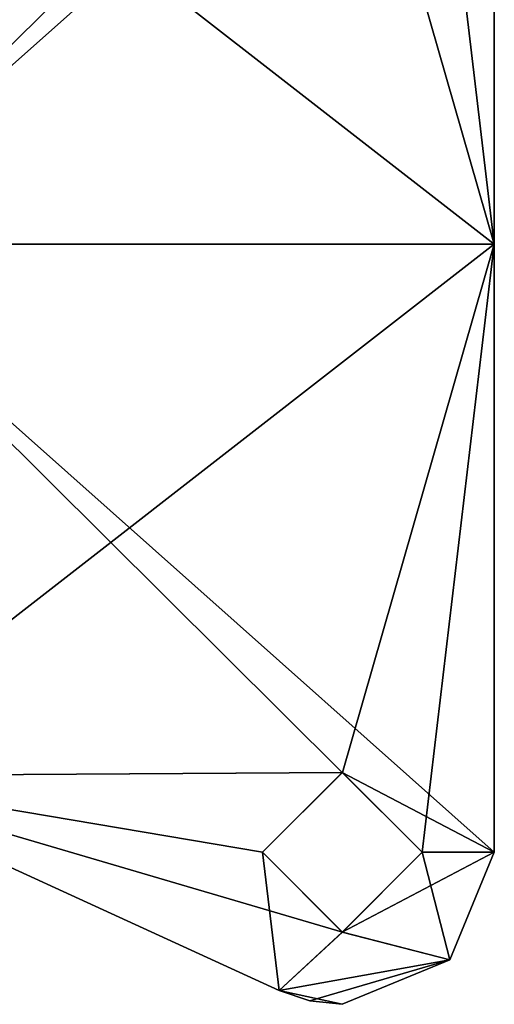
# Model space of a CAD drawing. Extents: x -226 to 210, y 0 to 1475.
# Tile 100 of 102: x 84 to 115, y 1250 to 1315. Entities that reach past the tile are written whole.
import ezdxf

# ---------------------------------------------------------------- set-up
doc = ezdxf.new("R2010")
doc.units = 0
doc.header["$LTSCALE"] = 60.382224
for name, color, linetype in [('774', 7, 'CONTINUOUS'), ('776', 7, 'CONTINUOUS'), ('777', 7, 'CONTINUOUS'), ('778', 7, 'CONTINUOUS'), ('779', 7, 'CONTINUOUS'), ('785', 7, 'CONTINUOUS'), ('797', 7, 'CONTINUOUS'), ('798', 7, 'CONTINUOUS')]:
    doc.layers.add(name, color=color, linetype=linetype)

msp = doc.modelspace()

# ---------------------------------------------------------------- linework, layer by layer
at = {"layer": '774', "linetype": 'CONTINUOUS'}
for points in [[(110.25, 1340, -340), (115, 1300, -340), (105.003, 1334.75, -340), (110.25, 1340, -340)], [(115, 1340, -340), (115, 1300, -340), (110.25, 1340, -340), (115, 1340, -340)], [(70, 1300, -340), (70, 1334.974, -340), (115, 1300, -340), (70, 1300, -340)], [(115, 1300, -340), (70, 1334.974, -340), (105.003, 1334.75, -340), (115, 1300, -340)], [(70, 1265.026, -340), (70, 1300, -340), (104.997, 1265.25, -340), (70, 1265.026, -340)], [(115, 1260, -340), (70, 1300, -340), (115, 1300, -340), (115, 1260, -340)], [(70, 1300, -340), (115, 1260, -340), (104.997, 1265.25, -340), (70, 1300, -340)], [(99.75, 1260, -340), (70, 1265.026, -340), (104.997, 1265.25, -340), (99.75, 1260, -340)], [(100.837, 1250.908, -340), (70, 1265.026, -340), (105.003, 1254.75, -340), (100.837, 1250.908, -340)], [(70, 1265.026, -340), (99.75, 1260, -340), (105.003, 1254.75, -340), (70, 1265.026, -340)], [(104.997, 1265.25, -340), (115, 1260, -340), (110.25, 1260, -340), (104.997, 1265.25, -340)], [(110.25, 1260, -340), (112.071, 1252.929, -340), (105.003, 1254.75, -340), (110.25, 1260, -340)], [(115, 1260, -340), (112.071, 1252.929, -340), (110.25, 1260, -340), (115, 1260, -340)], [(112.071, 1252.929, -340), (100.837, 1250.908, -340), (105.003, 1254.75, -340), (112.071, 1252.929, -340)], [(105, 1250, -340), (100.837, 1250.908, -340), (112.071, 1252.929, -340), (105, 1250, -340)], [(102.87, 1250.23, -340), (100.837, 1250.908, -340), (105, 1250, -340), (102.87, 1250.23, -340)]]:
    msp.add_3dface(points, dxfattribs=at)
at = {"layer": '776', "linetype": 'CONTINUOUS'}
for points in [[(115, 1300, -340), (115, 1340, -340), (115, 1300, -335), (115, 1300, -340)], [(115, 1340, -340), (115, 1340, -335), (115, 1300, -335), (115, 1340, -340)], [(115, 1260, -340), (115, 1300, -340), (115, 1260, -335), (115, 1260, -340)], [(115, 1260, -335), (115, 1300, -340), (115, 1300, -335), (115, 1260, -335)]]:
    msp.add_3dface(points, dxfattribs=at)
at = {"layer": '777', "linetype": 'CONTINUOUS'}
for points in [[(112.071, 1252.929, -340), (115, 1260, -340), (112.071, 1252.929, -335), (112.071, 1252.929, -340)], [(115, 1260, -340), (115, 1260, -335), (112.071, 1252.929, -335), (115, 1260, -340)], [(105, 1250, -340), (112.071, 1252.929, -340), (105, 1250, -335), (105, 1250, -340)], [(105, 1250, -335), (112.071, 1252.929, -340), (112.071, 1252.929, -335), (105, 1250, -335)]]:
    msp.add_3dface(points, dxfattribs=at)
at = {"layer": '778', "linetype": 'CONTINUOUS'}
for points in [[(100.837, 1250.908, -340), (102.87, 1250.23, -340), (100.837, 1250.908, -335), (100.837, 1250.908, -340)], [(100.837, 1250.908, -335), (102.87, 1250.23, -340), (102.87, 1250.23, -335), (100.837, 1250.908, -335)], [(102.87, 1250.23, -340), (105, 1250, -340), (102.87, 1250.23, -335), (102.87, 1250.23, -340)], [(105, 1250, -340), (105, 1250, -335), (102.87, 1250.23, -335), (105, 1250, -340)]]:
    msp.add_3dface(points, dxfattribs=at)
at = {"layer": '779', "linetype": 'CONTINUOUS'}
for points in [[(70, 1265.026, -340), (100.837, 1250.908, -340), (70, 1265.026, -335), (70, 1265.026, -340)], [(100.837, 1250.908, -340), (100.837, 1250.908, -335), (70, 1265.026, -335), (100.837, 1250.908, -340)]]:
    msp.add_3dface(points, dxfattribs=at)
at = {"layer": '785', "linetype": 'CONTINUOUS'}
for points in [[(115, 1300, -335), (115, 1340, -335), (70, 1300, -335), (115, 1300, -335)], [(70, 1300, -335), (115, 1340, -335), (104.997, 1334.75, -335), (70, 1300, -335)], [(70, 1334.974, -335), (70, 1300, -335), (104.997, 1334.75, -335), (70, 1334.974, -335)], [(70, 1265.026, -335), (115, 1300, -335), (70, 1300, -335), (70, 1265.026, -335)], [(115, 1300, -335), (70, 1265.026, -335), (105.003, 1265.25, -335), (115, 1300, -335)], [(110.25, 1260, -335), (115, 1300, -335), (105.003, 1265.25, -335), (110.25, 1260, -335)], [(115, 1260, -335), (115, 1300, -335), (110.25, 1260, -335), (115, 1260, -335)], [(105.003, 1265.25, -335), (70, 1265.026, -335), (99.75, 1260, -335), (105.003, 1265.25, -335)], [(70, 1265.026, -335), (100.837, 1250.908, -335), (99.75, 1260, -335), (70, 1265.026, -335)], [(99.75, 1260, -335), (100.837, 1250.908, -335), (104.997, 1254.75, -335), (99.75, 1260, -335)], [(112.071, 1252.929, -335), (115, 1260, -335), (104.997, 1254.75, -335), (112.071, 1252.929, -335)], [(115, 1260, -335), (110.25, 1260, -335), (104.997, 1254.75, -335), (115, 1260, -335)], [(100.837, 1250.908, -335), (112.071, 1252.929, -335), (104.997, 1254.75, -335), (100.837, 1250.908, -335)], [(112.071, 1252.929, -335), (100.837, 1250.908, -335), (102.87, 1250.23, -335), (112.071, 1252.929, -335)], [(105, 1250, -335), (112.071, 1252.929, -335), (102.87, 1250.23, -335), (105, 1250, -335)]]:
    msp.add_3dface(points, dxfattribs=at)
at = {"layer": '797', "linetype": 'CONTINUOUS'}
for points in [[(99.75, 1260, -340), (104.997, 1265.25, -340), (99.75, 1260, -335), (99.75, 1260, -340)], [(104.997, 1265.25, -340), (105.003, 1265.25, -335), (99.75, 1260, -335), (104.997, 1265.25, -340)], [(104.997, 1265.25, -340), (110.25, 1260, -340), (105.003, 1265.25, -335), (104.997, 1265.25, -340)], [(110.25, 1260, -340), (110.25, 1260, -335), (105.003, 1265.25, -335), (110.25, 1260, -340)]]:
    msp.add_3dface(points, dxfattribs=at)
at = {"layer": '798', "linetype": 'CONTINUOUS'}
for points in [[(105.003, 1254.75, -340), (99.75, 1260, -340), (104.997, 1254.75, -335), (105.003, 1254.75, -340)], [(99.75, 1260, -340), (99.75, 1260, -335), (104.997, 1254.75, -335), (99.75, 1260, -340)], [(110.25, 1260, -335), (105.003, 1254.75, -340), (104.997, 1254.75, -335), (110.25, 1260, -335)], [(110.25, 1260, -340), (105.003, 1254.75, -340), (110.25, 1260, -335), (110.25, 1260, -340)]]:
    msp.add_3dface(points, dxfattribs=at)

doc.saveas('drawing.dxf')
